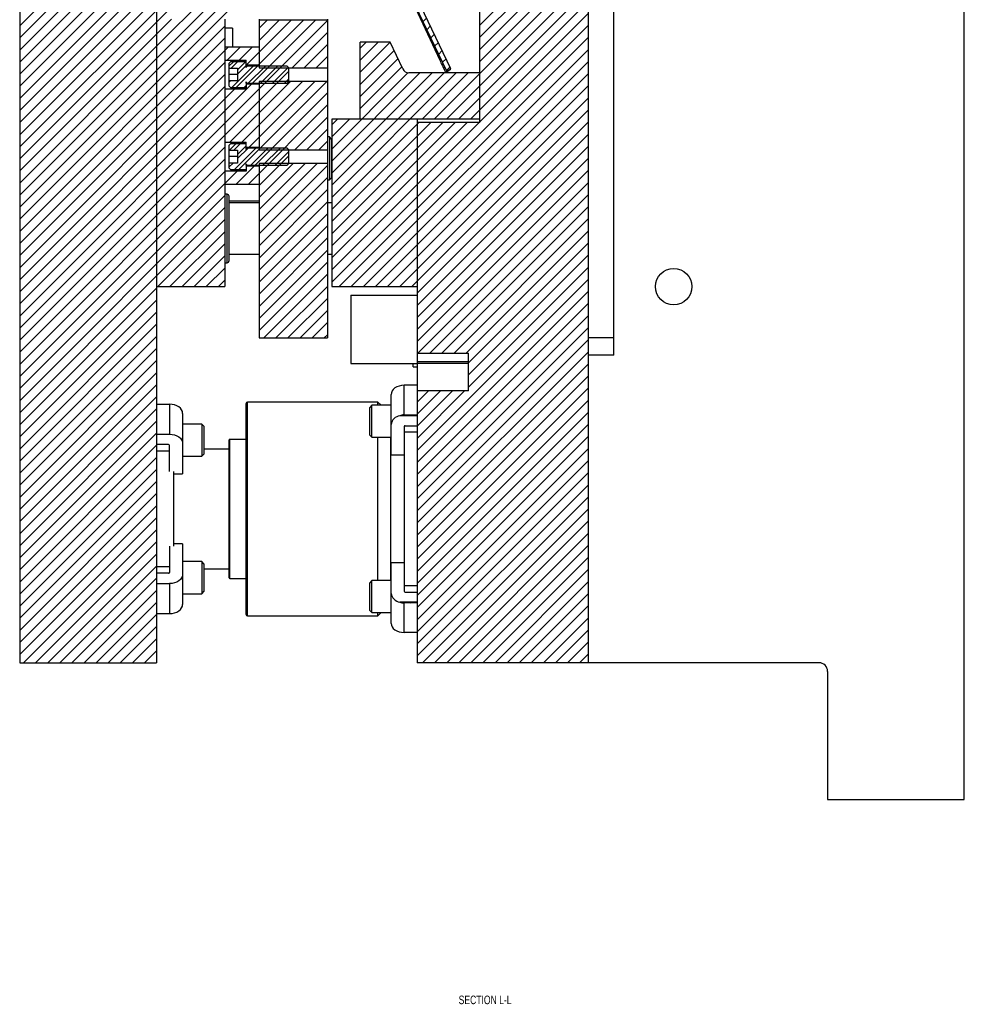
# Model space of a CAD drawing. Header units: inches. Extents: x 1694 to 2505, y -239 to -56.
# Tile 148 of 179: x 1889 to 1903, y -172 to -157. Entities that reach past the tile are written whole.
import ezdxf

# ---------------------------------------------------------------- set-up
doc = ezdxf.new("R2010")
doc.units = ezdxf.units.IN
doc.header["$LTSCALE"] = 0.5
doc.header["$MEASUREMENT"] = 0
for name, color, linetype in [('SID-M-D', 42, 'Continuous'), ('SID-M-F', 202, 'Continuous'), ('SID-M-S', 105, 'Continuous')]:
    doc.layers.add(name, color=color, linetype=linetype)
doc.styles.add('SLDTEXTSTYLE0', font='TXT', dxfattribs={"width": 0.595745})

msp = doc.modelspace()

# ---------------------------------------------------------------- hatches: boundary and pattern name
at = {"layer": 'SID-M-F'}
h = msp.add_hatch(dxfattribs=at)
h.set_pattern_fill('AR-PARQ1', color=256, style=0)
h.set_pattern_definition([(90, (1832.2, -196.733), (-12, 12), [12, -12]), (90, (1834.2, -196.733), (-12, 12), [12, -12]), (90, (1836.2, -196.733), (-12, 12), [12, -12]), (90, (1838.2, -196.733), (-12, 12), [12, -12]), (90, (1840.2, -196.733), (-12, 12), [12, -12]), (90, (1842.2, -196.733), (-12, 12), [12, -12]), (90, (1844.2, -196.733), (-12, 12), [12, -12]), (0, (1832.2, -184.733), (12, -12), [12, -12]), (0, (1832.2, -182.733), (12, -12), [12, -12]), (0, (1832.2, -180.733), (12, -12), [12, -12]), (0, (1832.2, -178.733), (12, -12), [12, -12]), (0, (1832.2, -176.733), (12, -12), [12, -12]), (0, (1832.2, -174.733), (12, -12), [12, -12]), (0, (1832.2, -172.733), (12, -12), [12, -12])])
h.paths.add_polyline_path([(1894.1664, -161.2241), (1894.1664, -162.2241), (1895.1364, -162.2241), (1895.1364, -161.2241)], flags=0)

# ---------------------------------------------------------------- linework, layer by layer
at = {"layer": 'SID-M-F', "linetype": 'Continuous'}
for p, q in [((1889.32341, -157.28659), (1892.32341, -154.28659)), ((1889.32341, -157.46336), (1892.32341, -154.46336)), ((1889.32341, -157.64014), (1892.32341, -154.64014)), ((1889.32341, -157.81692), (1892.32341, -154.81692)), ((1889.32341, -157.99369), (1892.32341, -154.99369)), ((1889.32341, -158.17047), (1892.32341, -155.17047)), ((1889.32341, -158.34725), (1892.32341, -155.34725)), ((1889.32341, -158.52402), (1892.32341, -155.52402)), ((1889.32341, -158.7008), (1892.33511, -155.6891)), ((1889.32341, -158.87758), (1892.51189, -155.6891)), ((1889.32341, -159.05435), (1892.68867, -155.6891)), ((1889.32341, -159.23113), (1892.86544, -155.6891)), ((1889.32341, -159.76146), (1893.39577, -155.6891)), ((1889.32341, -159.93824), (1893.57255, -155.6891)), ((1889.32341, -160.11501), (1893.74933, -155.6891)), ((1891.32341, -157.58468), (1893.219, -155.6891)), ((1896.0508, -157.2767), (1897.6364, -155.69111)), ((1896.0508, -157.45348), (1897.6364, -155.86789)), ((1896.0508, -157.63026), (1897.6364, -156.04466)), ((1896.0508, -157.80703), (1897.6364, -156.22144)), ((1895.38552, -158.6491), (1897.6364, -156.39822)), ((1895.5623, -158.6491), (1897.6364, -156.57499)), ((1895.73907, -158.6491), (1897.6364, -156.75177)), ((1895.91585, -158.6491), (1897.6364, -156.92855)), ((1889.32341, -159.40791), (1891.54222, -157.1891)), ((1895.2225, -157.22113), (1895.26975, -157.17388)), ((1896.0508, -158.69092), (1897.6364, -157.10532)), ((1889.32341, -161.70601), (1893.82341, -157.20601)), ((1889.32341, -160.29179), (1892.32341, -157.29179)), ((1892.64049, -157.8586), (1893.29499, -157.2041)), ((1892.72854, -158.1241), (1893.64854, -157.2041)), ((1892.81726, -157.8586), (1893.47176, -157.2041)), ((1892.82341, -157.32212), (1892.94143, -157.2041)), ((1892.82341, -157.4989), (1893.11821, -157.2041)), ((1893.8864, -161.0321), (1897.6364, -157.2821)), ((1895.27959, -157.34082), (1895.32684, -157.29356)), ((1889.32341, -160.46857), (1892.32341, -157.46857)), ((1893.30759, -157.8986), (1893.82341, -157.38278)), ((1893.99618, -161.0991), (1897.6364, -157.45888)), ((1895.33667, -157.4605), (1895.38393, -157.41325)), ((1889.32341, -159.58468), (1891.32341, -157.58468)), ((1889.32341, -160.64534), (1892.36966, -157.5991)), ((1892.35743, -157.7881), (1892.54643, -157.5991)), ((1892.53421, -157.7881), (1892.72321, -157.5991)), ((1893.48437, -157.8986), (1893.82341, -157.55956)), ((1894.3008, -157.61249), (1894.3892, -157.5241)), ((1894.3008, -157.78927), (1894.56598, -157.5241)), ((1894.3008, -157.96604), (1894.74153, -157.52531)), ((1895.39376, -157.58019), (1895.44102, -157.53294)), ((1893.66115, -157.8986), (1893.82341, -157.73634)), ((1894.17296, -161.0991), (1897.6364, -157.63565)), ((1894.3008, -158.14282), (1894.79775, -157.64587)), ((1894.3008, -158.3196), (1894.85397, -157.76643)), ((1895.45085, -157.69988), (1895.4981, -157.65263)), ((1895.50794, -157.81957), (1895.55519, -157.77232)), ((1889.32341, -160.82212), (1892.32341, -157.82212)), ((1892.38341, -157.8764), (1892.44821, -157.8116)), ((1892.41696, -157.90535), (1892.51071, -157.8116)), ((1892.42676, -158.1866), (1892.73926, -157.8741)), ((1892.48926, -158.1866), (1892.80176, -157.8741)), ((1892.50841, -157.92818), (1892.62499, -157.8116)), ((1892.50841, -157.99068), (1892.63341, -157.86568)), ((1892.66604, -158.1241), (1892.91604, -157.8741)), ((1892.84282, -158.1241), (1893.09282, -157.8741)), ((1893.01959, -158.1241), (1893.25175, -157.89194)), ((1894.3008, -158.49637), (1894.91019, -157.88699)), ((1894.34973, -161.0991), (1897.6364, -157.81243)), ((1895.56503, -157.93926), (1895.61228, -157.89201)), ((1889.32341, -161.88278), (1893.25841, -157.94778)), ((1889.32341, -160.9989), (1892.32341, -157.9989)), ((1893.19637, -158.1241), (1893.25841, -158.06206)), ((1893.8864, -159.08756), (1895.0009, -157.97306)), ((1893.8864, -159.26433), (1895.17664, -157.9741)), ((1893.8864, -159.44111), (1895.35341, -157.9741)), ((1893.8864, -159.61789), (1895.53019, -157.9741)), ((1893.8864, -159.79466), (1895.70697, -157.9741)), ((1894.52651, -161.0991), (1897.6364, -157.98921)), ((1895.20874, -158.6491), (1895.88374, -157.9741)), ((1889.32341, -161.52923), (1892.71304, -158.1396)), ((1889.32341, -161.17568), (1892.32341, -158.17568)), ((1892.38341, -158.11568), (1892.40624, -158.09285)), ((1892.39487, -158.9881), (1893.28337, -158.0996)), ((1892.5267, -159.3866), (1893.8137, -158.0996)), ((1892.57165, -158.9881), (1893.46015, -158.0996)), ((1892.60354, -158.1866), (1892.63341, -158.15673)), ((1892.67792, -159.0586), (1893.63692, -158.0996)), ((1894.70329, -161.0991), (1897.6364, -158.16598)), ((1889.32341, -161.35245), (1892.46576, -158.2101)), ((1892.76598, -159.3241), (1893.82341, -158.26667)), ((1894.88006, -161.0991), (1897.6364, -158.34276)), ((1892.66775, -159.5991), (1893.82341, -158.44344)), ((1893.34503, -159.0986), (1893.82341, -158.62022)), ((1895.05684, -161.0991), (1897.6364, -158.51954)), ((1893.8864, -158.734), (1893.97131, -158.6491)), ((1893.8864, -158.91078), (1894.14808, -158.6491)), ((1893.8864, -159.97144), (1895.15874, -158.6991)), ((1893.8864, -160.14822), (1895.33552, -158.6991)), ((1893.8864, -160.32499), (1895.5123, -158.6991)), ((1893.8864, -160.50177), (1895.68907, -158.6991)), ((1893.8864, -160.67855), (1895.86585, -158.6991)), ((1893.8864, -160.85532), (1896.04263, -158.6991)), ((1895.1364, -161.19631), (1897.6364, -158.69631)), ((1893.52181, -159.0986), (1893.82341, -158.797)), ((1895.1364, -161.37309), (1897.6364, -158.87309)), ((1891.32341, -160.05956), (1892.32341, -159.05956)), ((1892.3919, -159.10535), (1892.48565, -159.0116)), ((1892.4544, -159.10535), (1892.54815, -159.0116)), ((1892.50841, -159.16561), (1892.63341, -159.04061)), ((1893.69858, -159.0986), (1893.82341, -158.97377)), ((1895.1364, -161.54987), (1897.6364, -159.04987)), ((1892.4642, -159.3866), (1892.7767, -159.0741)), ((1892.50841, -159.22811), (1892.66242, -159.0741)), ((1892.70348, -159.3241), (1892.95348, -159.0741)), ((1892.82341, -159.62022), (1893.25841, -159.18522)), ((1892.88025, -159.3241), (1893.13025, -159.0741)), ((1893.05703, -159.3241), (1893.25841, -159.12272)), ((1889.32341, -162.23634), (1892.32341, -159.23634)), ((1892.38341, -159.35311), (1892.44367, -159.29285)), ((1892.49098, -159.5991), (1892.75048, -159.3396)), ((1892.82341, -159.797), (1893.32081, -159.2996)), ((1892.82341, -159.97377), (1893.49758, -159.2996)), ((1892.82341, -160.15055), (1893.67436, -159.2996)), ((1892.82341, -160.32733), (1893.82341, -159.32733)), ((1893.23381, -159.3241), (1893.25841, -159.2995)), ((1895.1364, -161.72664), (1897.6364, -159.22664)), ((1889.32341, -162.41311), (1892.32642, -159.4101)), ((1889.32341, -162.58989), (1892.5032, -159.4101)), ((1895.1364, -161.90342), (1897.6364, -159.40342)), ((1892.82341, -160.5041), (1893.82341, -159.5041)), ((1895.14445, -162.07214), (1897.6364, -159.5802)), ((1889.32341, -162.76667), (1892.32341, -159.76667)), ((1892.82341, -160.68088), (1893.82341, -159.68088)), ((1895.32123, -162.07214), (1897.6364, -159.75697)), ((1892.82341, -160.85766), (1893.82341, -159.85766)), ((1889.32341, -162.05956), (1891.32341, -160.05956)), ((1891.32341, -160.94344), (1892.32341, -159.94344)), ((1892.82341, -161.03443), (1893.82341, -160.03443)), ((1895.49801, -162.07214), (1897.6364, -159.93375)), ((1891.34453, -161.0991), (1892.32341, -160.12022)), ((1892.82341, -161.21121), (1893.82341, -160.21121)), ((1895.67478, -162.07214), (1897.6364, -160.11053)), ((1891.52131, -161.0991), (1892.32341, -160.297)), ((1895.85156, -162.07214), (1897.6364, -160.2873)), ((1891.69808, -161.0991), (1892.32341, -160.47377)), ((1892.82341, -161.38799), (1893.82341, -160.38799)), ((1895.8864, -162.21408), (1897.6364, -160.46408)), ((1891.87486, -161.0991), (1892.32341, -160.65055)), ((1892.82341, -161.56476), (1893.82341, -160.56476)), ((1895.8864, -162.39086), (1897.6364, -160.64086)), ((1892.82341, -161.74154), (1893.82341, -160.74154)), ((1892.05164, -161.0991), (1892.32341, -160.82733)), ((1892.89263, -161.8491), (1893.82341, -160.91832)), ((1895.8864, -162.56763), (1897.6364, -160.81763)), ((1889.32341, -162.94344), (1891.32341, -160.94344)), ((1892.22841, -161.0991), (1892.32341, -161.0041)), ((1895.1364, -163.49441), (1897.6364, -160.99441)), ((1889.32341, -163.12022), (1891.32341, -161.12022)), ((1893.0694, -161.8491), (1893.82341, -161.09509)), ((1895.1364, -163.67119), (1897.6364, -161.17119)), ((1889.32341, -163.297), (1891.32341, -161.297)), ((1893.24618, -161.8491), (1893.82341, -161.27187)), ((1895.1364, -163.84796), (1897.6364, -161.34796)), ((1889.32341, -163.47377), (1891.32341, -161.47377)), ((1893.42296, -161.8491), (1893.82341, -161.44865)), ((1889.32341, -163.65055), (1891.32341, -161.65055)), ((1893.59973, -161.8491), (1893.82341, -161.62542)), ((1895.1364, -164.02474), (1897.6364, -161.52474)), ((1893.77651, -161.8491), (1893.82341, -161.8022)), ((1895.1364, -164.20152), (1897.6364, -161.70152)), ((1889.32341, -163.82733), (1891.32341, -161.82733)), ((1895.1364, -164.37829), (1897.6364, -161.87829)), ((1889.32341, -164.0041), (1891.32341, -162.0041)), ((1895.1364, -164.55507), (1897.6364, -162.05507)), ((1889.32341, -164.18088), (1891.32341, -162.18088)), ((1895.1364, -164.73185), (1897.6364, -162.23185)), ((1889.32341, -164.35766), (1891.32341, -162.35766)), ((1895.1364, -164.90862), (1897.6364, -162.40862)), ((1889.32341, -164.53443), (1891.32341, -162.53443)), ((1895.1364, -165.0854), (1897.6364, -162.5854)), ((1895.1364, -162.7873), (1895.29987, -162.62383)), ((1895.1364, -162.96408), (1895.47665, -162.62383)), ((1895.1364, -163.14086), (1895.65343, -162.62383)), ((1895.1364, -163.31763), (1895.8302, -162.62383)), ((1889.32341, -164.71121), (1891.32341, -162.71121)), ((1895.1364, -165.26218), (1897.6364, -162.76218)), ((1889.32341, -164.88799), (1891.32341, -162.88799)), ((1895.1364, -165.43895), (1897.6364, -162.93895)), ((1889.32341, -165.06476), (1891.32341, -163.06476)), ((1894.9362, -162.9875), (1894.95022, -162.97348)), ((1895.11298, -162.9875), (1895.127, -162.97348)), ((1889.32341, -165.24154), (1891.32341, -163.24154)), ((1895.1364, -165.61573), (1897.6364, -163.11573)), ((1895.1364, -165.79251), (1897.6364, -163.29251)), ((1889.32341, -165.41832), (1891.32341, -163.41832)), ((1895.1364, -165.96928), (1897.6364, -163.46928)), ((1889.32341, -165.59509), (1891.32341, -163.59509)), ((1895.1364, -166.14606), (1897.6364, -163.64606)), ((1889.32341, -165.77187), (1891.32341, -163.77187)), ((1889.32341, -165.94865), (1891.32341, -163.94865)), ((1895.1364, -166.32284), (1897.6364, -163.82284)), ((1895.1364, -166.49961), (1897.6364, -163.99961)), ((1889.32341, -166.12542), (1891.32341, -164.12542)), ((1895.21369, -166.5991), (1897.6364, -164.17639)), ((1889.32341, -166.3022), (1891.32341, -164.3022)), ((1895.39047, -166.5991), (1897.6364, -164.35317)), ((1889.32341, -166.47898), (1891.32341, -164.47898)), ((1895.56725, -166.5991), (1897.6364, -164.52994)), ((1889.38006, -166.5991), (1891.32341, -164.65575)), ((1895.74402, -166.5991), (1897.6364, -164.70672)), ((1889.55684, -166.5991), (1891.32341, -164.83253)), ((1895.9208, -166.5991), (1897.6364, -164.8835)), ((1889.73362, -166.5991), (1891.32341, -165.00931)), ((1896.09758, -166.5991), (1897.6364, -165.06027)), ((1889.91039, -166.5991), (1891.32341, -165.18608)), ((1896.27435, -166.5991), (1897.6364, -165.23705)), ((1890.08717, -166.5991), (1891.32341, -165.36286)), ((1890.26395, -166.5991), (1891.32341, -165.53964)), ((1896.45113, -166.5991), (1897.6364, -165.41383)), ((1896.62791, -166.5991), (1897.6364, -165.5906)), ((1890.44072, -166.5991), (1891.32341, -165.71641)), ((1895.02742, -165.72471), (1895.04144, -165.71069)), ((1896.80468, -166.5991), (1897.6364, -165.76738)), ((1890.6175, -166.5991), (1891.32341, -165.89319)), ((1896.98146, -166.5991), (1897.6364, -165.94416)), ((1890.79428, -166.5991), (1891.32341, -166.06997)), ((1897.15824, -166.5991), (1897.6364, -166.12094)), ((1890.97105, -166.5991), (1891.32341, -166.24674)), ((1897.33501, -166.5991), (1897.6364, -166.29771)), ((1891.14783, -166.5991), (1891.32341, -166.42352)), ((1897.51179, -166.5991), (1897.6364, -166.47449))]:
    msp.add_line(p, q, dxfattribs=at)
at = {"layer": 'SID-M-S'}
for p, q in [((1889.32341, -142.5991), (1889.32341, -166.5991)), ((1891.32341, -142.5991), (1891.32341, -166.5991)), ((1897.6364, -142.5991), (1897.6364, -166.5991)), ((1903.1364, -168.5991), (1903.1364, -155.1041)), ((1898.0114, -162.0991), (1898.0114, -155.7991)), ((1896.0508, -158.6991), (1896.0508, -156.2491)), ((1895.57088, -157.95152), (1894.93253, -156.6132)), ((1894.98939, -156.58608), (1895.62127, -157.91086)), ((1895.01453, -156.81961), (1895.46588, -157.78754)), ((1892.32341, -157.1891), (1892.32341, -161.0991)), ((1892.82341, -157.1891), (1892.82341, -157.8986)), ((1893.82341, -157.1891), (1893.82341, -161.8491)), ((1892.43482, -157.31917), (1892.32341, -157.31917)), ((1892.43482, -157.31917), (1892.43482, -157.5991)), ((1893.82341, -157.2041), (1892.82341, -157.2041)), ((1892.82341, -157.5991), (1892.32341, -157.5991)), ((1894.74097, -157.5241), (1894.3008, -157.5241)), ((1894.3008, -158.6491), (1894.3008, -157.5241)), ((1894.92388, -157.91636), (1894.74097, -157.5241)), ((1892.32341, -157.7881), (1892.63341, -157.7881)), ((1892.40841, -157.8116), (1892.38341, -157.8366)), ((1892.38341, -157.8366), (1892.38341, -158.1616)), ((1892.38341, -157.90535), (1892.50841, -157.90535)), ((1892.63341, -157.8116), (1892.40841, -157.8116)), ((1892.50841, -157.90535), (1892.50841, -158.09285)), ((1892.63341, -157.8741), (1892.63341, -157.7881)), ((1892.63341, -157.8586), (1892.82341, -157.8586)), ((1892.6338, -157.8741), (1892.63341, -157.8741)), ((1892.6338, -157.89413), (1892.6338, -157.8741)), ((1892.64272, -157.8741), (1892.63533, -157.8944)), ((1893.23391, -157.8741), (1892.64272, -157.8741)), ((1892.82341, -157.8986), (1893.82341, -157.8986)), ((1893.25841, -157.8986), (1893.23391, -157.8741)), ((1893.25841, -158.0996), (1893.25841, -157.8986)), ((1895.46588, -157.78754), (1895.48779, -157.77732)), ((1895.6228, -157.92675), (1895.62127, -157.91086)), ((1892.50841, -157.9991), (1892.38341, -157.9991)), ((1896.0508, -157.9741), (1895.01451, -157.9741)), ((1895.54907, -157.96594), (1895.60122, -157.94163)), ((1895.56786, -157.9452), (1895.62209, -157.91934)), ((1895.57045, -157.95062), (1895.6227, -157.92569)), ((1895.6228, -157.92675), (1895.57088, -157.95152)), ((1895.60122, -157.94163), (1895.59947, -157.93788)), ((1895.60083, -157.93723), (1895.60122, -157.94163)), ((1892.50841, -158.09285), (1892.38341, -158.09285)), ((1892.38341, -158.1616), (1892.40841, -158.1866)), ((1892.40841, -158.1866), (1892.63341, -158.1866)), ((1892.63341, -158.1241), (1892.6338, -158.1241)), ((1892.63341, -158.1241), (1892.63341, -158.2101)), ((1892.82341, -158.1396), (1892.63341, -158.1396)), ((1892.6338, -158.1241), (1892.6338, -158.10406)), ((1892.63533, -158.10379), (1892.64272, -158.1241)), ((1892.64272, -158.1241), (1893.23391, -158.1241)), ((1892.82341, -158.0996), (1892.82341, -159.0986)), ((1893.82341, -158.0996), (1892.82341, -158.0996)), ((1893.23391, -158.1241), (1893.25841, -158.0996)), ((1892.63341, -158.2101), (1892.32341, -158.2101)), ((1893.8864, -158.6491), (1893.8864, -161.0991)), ((1896.0508, -158.6491), (1893.8864, -158.6491)), ((1895.1364, -158.6491), (1895.1364, -162.2241)), ((1896.0508, -158.6991), (1895.1364, -158.6991)), ((1893.85341, -158.9116), (1893.82341, -158.9116)), ((1893.88341, -158.9416), (1893.85341, -158.9116)), ((1893.85341, -158.9116), (1893.85341, -159.5366)), ((1892.32341, -158.9881), (1892.63341, -158.9881)), ((1892.40841, -159.0116), (1892.38341, -159.0366)), ((1892.38341, -159.0366), (1892.38341, -159.3616)), ((1892.63341, -159.0116), (1892.40841, -159.0116)), ((1892.63341, -159.0741), (1892.63341, -158.9881)), ((1892.63341, -159.0586), (1892.82341, -159.0586)), ((1893.88341, -158.9416), (1893.88341, -159.5066)), ((1892.38341, -159.10535), (1892.50841, -159.10535)), ((1892.50841, -159.1991), (1892.38341, -159.1991)), ((1892.50841, -159.10535), (1892.50841, -159.29285)), ((1892.6338, -159.0741), (1892.63341, -159.0741)), ((1892.6338, -159.09413), (1892.6338, -159.0741)), ((1892.64272, -159.0741), (1892.63533, -159.0944)), ((1893.23391, -159.0741), (1892.64272, -159.0741)), ((1892.82341, -159.0986), (1893.82341, -159.0986)), ((1893.25841, -159.0986), (1893.23391, -159.0741)), ((1893.25841, -159.2996), (1893.25841, -159.0986)), ((1892.50841, -159.29285), (1892.38341, -159.29285)), ((1892.63341, -159.3241), (1892.63341, -159.4101)), ((1892.63341, -159.3241), (1892.6338, -159.3241)), ((1892.82341, -159.3396), (1892.63341, -159.3396)), ((1892.6338, -159.3241), (1892.6338, -159.30406)), ((1892.63533, -159.30379), (1892.64272, -159.3241)), ((1892.64272, -159.3241), (1893.23391, -159.3241)), ((1893.82341, -159.2996), (1892.82341, -159.2996)), ((1892.82341, -159.2996), (1892.82341, -161.8491)), ((1893.23391, -159.3241), (1893.25841, -159.2996)), ((1892.63341, -159.4101), (1892.32341, -159.4101)), ((1892.38341, -159.3616), (1892.40841, -159.3866)), ((1892.40841, -159.3866), (1892.63341, -159.3866)), ((1892.32341, -159.5991), (1892.82341, -159.5991)), ((1893.82341, -159.5366), (1893.85341, -159.5366)), ((1893.85341, -159.5366), (1893.88341, -159.5066)), ((1892.35591, -159.7491), (1892.32341, -159.7491)), ((1892.35591, -160.7491), (1892.35591, -159.7491)), ((1892.38591, -160.7191), (1892.38591, -159.7791)), ((1892.82341, -159.8491), (1892.38591, -159.8491)), ((1892.82341, -159.8741), (1892.38591, -159.8741)), ((1893.8864, -159.8741), (1893.82341, -159.8741)), ((1892.38591, -160.6241), (1892.82341, -160.6241)), ((1893.82341, -160.6241), (1893.8864, -160.6241)), ((1892.32341, -160.7491), (1892.35591, -160.7491)), ((1891.32341, -161.0991), (1892.32341, -161.0991)), ((1893.8864, -161.0991), (1895.1364, -161.0991)), ((1894.1664, -161.2241), (1894.1664, -162.2241)), ((1894.1664, -161.2241), (1895.1364, -161.2241)), ((1892.82341, -161.8491), (1893.82341, -161.8491)), ((1898.0114, -161.8491), (1897.6364, -161.8491)), ((1895.1364, -162.07214), (1895.8864, -162.07214)), ((1895.8864, -162.62383), (1895.8864, -162.07214)), ((1894.1664, -162.2241), (1895.1364, -162.2241)), ((1895.0764, -162.2741), (1895.0764, -162.2241)), ((1895.8864, -162.1991), (1895.1364, -162.1991)), ((1895.8864, -162.22252), (1895.1364, -162.22252)), ((1895.1364, -162.2241), (1895.1364, -166.5991)), ((1898.0114, -162.0991), (1897.6364, -162.0991)), ((1895.0764, -162.2741), (1895.1364, -162.2741)), ((1894.75803, -162.64966), (1894.7544, -162.67573)), ((1894.76879, -162.62458), (1894.75803, -162.64966)), ((1894.78625, -162.60148), (1894.76879, -162.62458)), ((1894.80976, -162.58123), (1894.78625, -162.60148)), ((1894.8384, -162.56461), (1894.80976, -162.58123)), ((1894.87107, -162.55226), (1894.8384, -162.56461)), ((1894.90653, -162.54465), (1894.87107, -162.55226)), ((1894.9434, -162.54208), (1894.90653, -162.54465)), ((1894.9434, -162.97348), (1894.9434, -162.54208)), ((1895.1364, -162.54208), (1894.9434, -162.54208)), ((1895.8864, -162.62383), (1895.1364, -162.62383)), ((1892.6364, -165.8916), (1892.6364, -162.8066)), ((1894.5629, -162.7866), (1892.6564, -162.7866)), ((1892.6564, -165.9116), (1892.6564, -162.7866)), ((1894.60939, -162.83309), (1894.5629, -162.7866)), ((1894.5629, -162.83309), (1894.5629, -162.7866)), ((1894.7544, -163.56011), (1894.7544, -162.67573)), ((1891.32341, -162.81829), (1891.51641, -162.81829)), ((1891.51641, -162.81829), (1891.51641, -163.2567)), ((1891.55328, -162.82086), (1891.51641, -162.81829)), ((1891.58873, -162.82847), (1891.55328, -162.82086)), ((1891.62141, -162.84082), (1891.58873, -162.82847)), ((1891.65005, -162.85744), (1891.62141, -162.84082)), ((1891.67355, -162.87769), (1891.65005, -162.85744)), ((1891.69102, -162.90079), (1891.67355, -162.87769)), ((1891.70178, -162.92587), (1891.69102, -162.90079)), ((1891.70541, -162.95194), (1891.70178, -162.92587)), ((1891.70541, -162.95194), (1891.70541, -163.83632)), ((1894.47315, -162.83309), (1894.4419, -162.86434)), ((1894.4419, -163.27059), (1894.4419, -162.86434)), ((1894.7544, -162.83309), (1894.47315, -162.83309)), ((1894.47315, -163.30184), (1894.47315, -162.83309)), ((1895.1364, -162.9875), (1894.88299, -162.9875)), ((1894.9434, -162.97348), (1895.1364, -162.97348)), ((1891.98666, -163.1093), (1891.70541, -163.1093)), ((1892.01791, -163.14055), (1891.98666, -163.1093)), ((1891.98666, -163.1093), (1891.98666, -163.57805)), ((1892.01791, -163.14055), (1892.01791, -163.5468)), ((1894.9434, -163.14489), (1894.9434, -165.5533)), ((1894.9434, -163.22371), (1895.1364, -163.22371)), ((1894.9609, -163.13252), (1895.1364, -163.13252)), ((1891.32341, -163.2567), (1891.51641, -163.2567)), ((1891.51641, -163.2567), (1891.55328, -163.25927)), ((1891.55328, -163.25927), (1891.58873, -163.26687)), ((1891.58873, -163.26687), (1891.62141, -163.27922)), ((1891.62141, -163.27922), (1891.65005, -163.29584)), ((1891.65005, -163.29584), (1891.67355, -163.3161)), ((1891.67355, -163.3161), (1891.69102, -163.3392)), ((1891.69102, -163.3392), (1891.70178, -163.36427)), ((1891.70178, -163.36427), (1891.70541, -163.39034)), ((1892.3864, -165.35685), (1892.3864, -163.34134)), ((1892.6364, -163.33347), (1892.39427, -163.33347)), ((1892.39427, -165.36472), (1892.39427, -163.33347)), ((1894.4419, -163.27059), (1894.47315, -163.30184)), ((1894.47315, -163.30184), (1894.7544, -163.30184)), ((1894.5629, -165.39635), (1894.5629, -163.30184)), ((1894.7504, -165.39635), (1894.7504, -163.30184)), ((1891.49891, -163.40873), (1891.32341, -163.40873)), ((1891.32341, -163.49992), (1891.51641, -163.49992)), ((1891.51641, -163.8036), (1891.51641, -163.4211)), ((1892.3864, -163.4741), (1892.01791, -163.4741)), ((1891.70541, -163.57805), (1891.98666, -163.57805)), ((1891.98666, -163.57805), (1892.01791, -163.5468)), ((1894.7544, -163.56011), (1894.9434, -163.56011)), ((1891.57341, -163.8036), (1891.57341, -164.89459)), ((1891.57341, -163.83632), (1891.70541, -163.83632)), ((1891.51641, -164.89459), (1891.51641, -165.27709)), ((1891.70541, -164.86187), (1891.57341, -164.86187)), ((1891.70541, -164.86187), (1891.70541, -165.74625)), ((1891.51641, -165.19827), (1891.32341, -165.19827)), ((1891.98666, -165.12014), (1891.70541, -165.12014)), ((1892.01791, -165.15139), (1891.98666, -165.12014)), ((1891.98666, -165.12014), (1891.98666, -165.58889)), ((1892.01791, -165.15139), (1892.01791, -165.55764)), ((1892.01791, -165.2241), (1892.3864, -165.2241)), ((1894.7544, -166.02246), (1894.7544, -165.13808)), ((1894.9434, -165.13808), (1894.7544, -165.13808)), ((1891.49891, -165.28946), (1891.32341, -165.28946)), ((1891.65005, -165.40235), (1891.62141, -165.41897)), ((1891.67355, -165.3821), (1891.65005, -165.40235)), ((1891.69102, -165.35899), (1891.67355, -165.3821)), ((1891.70178, -165.33392), (1891.69102, -165.35899)), ((1891.70541, -165.30785), (1891.70178, -165.33392)), ((1892.39427, -165.36472), (1892.6364, -165.36472)), ((1894.47315, -165.39635), (1894.4419, -165.4276)), ((1894.7544, -165.39635), (1894.47315, -165.39635)), ((1894.47315, -165.8651), (1894.47315, -165.39635)), ((1891.32341, -165.44149), (1891.51641, -165.44149)), ((1891.55328, -165.43892), (1891.51641, -165.44149)), ((1891.51641, -165.44149), (1891.51641, -165.8799)), ((1891.58873, -165.43132), (1891.55328, -165.43892)), ((1891.62141, -165.41897), (1891.58873, -165.43132)), ((1894.4419, -165.83385), (1894.4419, -165.4276)), ((1895.1364, -165.47448), (1894.9434, -165.47448)), ((1891.70541, -165.58889), (1891.98666, -165.58889)), ((1891.98666, -165.58889), (1892.01791, -165.55764)), ((1894.9609, -165.56567), (1895.1364, -165.56567)), ((1891.65005, -165.84075), (1891.67355, -165.8205)), ((1891.67355, -165.8205), (1891.69102, -165.7974)), ((1891.69102, -165.7974), (1891.70178, -165.77233)), ((1891.70178, -165.77233), (1891.70541, -165.74625)), ((1894.4419, -165.83385), (1894.47315, -165.8651)), ((1895.1364, -165.71069), (1894.88299, -165.71069)), ((1895.1364, -165.72471), (1894.9434, -165.72471)), ((1894.9434, -166.15611), (1894.9434, -165.72471)), ((1891.32341, -165.8799), (1891.51641, -165.8799)), ((1891.51641, -165.8799), (1891.55328, -165.87733)), ((1891.55328, -165.87733), (1891.58873, -165.86972)), ((1891.58873, -165.86972), (1891.62141, -165.85737)), ((1891.62141, -165.85737), (1891.65005, -165.84075)), ((1892.6564, -165.9116), (1894.5629, -165.9116)), ((1894.47315, -165.8651), (1894.7544, -165.8651)), ((1894.5629, -165.9116), (1894.60939, -165.8651)), ((1894.5629, -165.9116), (1894.5629, -165.8651)), ((1894.7544, -166.02246), (1894.75803, -166.04854)), ((1894.75803, -166.04854), (1894.76879, -166.07361)), ((1894.76879, -166.07361), (1894.78625, -166.09671)), ((1894.78625, -166.09671), (1894.80976, -166.11696)), ((1894.80976, -166.11696), (1894.8384, -166.13358)), ((1894.8384, -166.13358), (1894.87107, -166.14593)), ((1894.87107, -166.14593), (1894.90653, -166.15354)), ((1894.90653, -166.15354), (1894.9434, -166.15611)), ((1895.1364, -166.15611), (1894.9434, -166.15611)), ((1889.32341, -166.5991), (1891.32341, -166.5991)), ((1901.0114, -166.5991), (1895.1364, -166.5991)), ((1901.1364, -166.7241), (1901.1364, -168.5991)), ((1901.1364, -168.5991), (1903.1364, -168.5991))]:
    msp.add_line(p, q, dxfattribs=at)
msp.add_circle((1898.8864, -161.0991), 0.26565, dxfattribs=at)
for centre, radius, start, end in [((1892.63459, -157.89413), 0.000787, 180, 340), ((1895.01451, -157.8741), 0.1, 205, 270), ((1892.63459, -158.10406), 0.000787, 20, 180), ((1892.63459, -159.09413), 0.000787, 180, 340), ((1892.63459, -159.30406), 0.000787, 20, 180), ((1892.35591, -159.7791), 0.03, 0, 90), ((1892.35591, -160.7191), 0.03, 270, 0), ((1892.6564, -162.8066), 0.02, 90, 180), ((1894.90035, -163.13373), 0.14726, 96.770846, 172.351456), ((1894.95871, -163.14799), 0.01562, 81.950533, 168.578246), ((1892.39427, -163.34134), 0.00787, 90, 180), ((1891.50109, -163.4242), 0.01562, 11.421754, 98.049467), ((1891.50109, -165.274), 0.01562, 261.950533, 348.578246), ((1892.39427, -165.35685), 0.00787, 180, 270), ((1894.90035, -165.56446), 0.14726, 187.648544, 263.229154), ((1894.95871, -165.55021), 0.01562, 191.421754, 278.049467), ((1892.6564, -165.8916), 0.02, 180, 270), ((1901.0114, -166.7241), 0.125, 0, 90)]:
    msp.add_arc(centre, radius, start, end, dxfattribs=at)
for centre, start_param, end_param in [((1894.9434, -163.24077), 3.14159265, 3.46694994), ((1894.9434, -165.45743), 5.95782802, 6.28318531)]:
    msp.add_ellipse(centre, major_axis=(0, -0.26729), ratio=0.70710678, start_param=start_param, end_param=end_param, dxfattribs=at)
msp.add_open_spline([(1895.46588, -157.78754), (1895.47809, -157.81372), (1895.5025, -157.86607), (1895.52985, -157.92471), (1895.54617, -157.95971), (1895.5481, -157.96387), (1895.54907, -157.96594)], degree=3, knots=[0, 0, 0, 0, 0.279618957, 0.559237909, 0.779618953, 1, 1, 1, 1], dxfattribs=at)

# ---------------------------------------------------------------- texts
at = {"layer": 'SID-M-D', "style": 'SLDTEXTSTYLE0', "width": 0.75}
msp.add_text('SECTION L-L', height=0.125, dxfattribs=at).set_placement((1895.74236, -171.58983))

doc.saveas('drawing.dxf')
